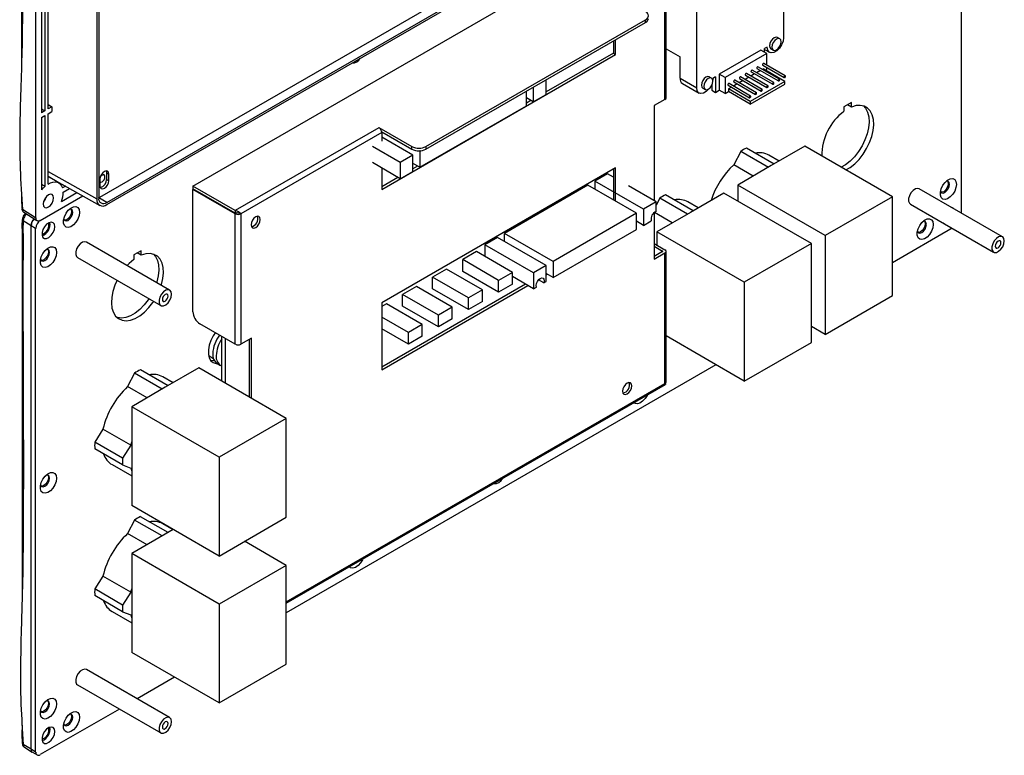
# Model space of a CAD drawing. Header units: millimetres. Extents: x 7143 to 9546, y -1575 to -869.
# Tile 89 of 94: x 9245 to 9546, y -1365 to -1140. Entities that reach past the tile are written whole.
import ezdxf

# ---------------------------------------------------------------- set-up
doc = ezdxf.new("R2010")
doc.units = ezdxf.units.MM
doc.header["$LTSCALE"] = 3

msp = doc.modelspace()

# ---------------------------------------------------------------- linework, layer by layer
at = {"linetype": 'Continuous', "lineweight": 30}
for p, q in [((9249.49, -1040.97), (9249.49, -1201.01)), ((9268.75, -1056.14), (9268.75, -1194.95)), ((9268.17, -1056.47), (9268.17, -1195.29)), ((9532.34, -1075.14), (9532.34, -1199.55)), ((9269.08, -1194.76), (9407.32, -1114.96)), ((9271.2, -1196.37), (9409.78, -1116.37)), ((9297.58, -1191.38), (9428.89, -1115.57)), ((9271.2, -1197.03), (9410.35, -1116.7)), ((9478.07, -1121.11), (9478.07, -1146.01)), ((9441.83, -1164.85), (9441.83, -1125)), ((9442.18, -1164.36), (9442.18, -1124.51)), ((9252.32, -1137.16), (9252.32, -1168.35)), ((9253.31, -1167.78), (9253.31, -1136.58)), ((9451.55, -1161.32), (9451.55, -1136.42)), ((9251.26, -1137.77), (9251.26, -1168.96)), ((9368.75, -1179.27), (9435.92, -1140.49)), ((9435.92, -1141.31), (9435.92, -1140.49)), ((9368.75, -1180.09), (9435.92, -1141.31)), ((9426.77, -1151.09), (9426.77, -1146.6)), ((9476.95, -1146.32), (9476.24, -1145.91)), ((9426.06, -1147.01), (9426.06, -1150.68)), ((9442.18, -1149.38), (9446.46, -1151.85)), ((9473.12, -1148.87), (9472.31, -1149.34)), ((9472.31, -1150.48), (9472.31, -1149.34)), ((9472.31, -1149.59), (9473.84, -1150.47)), ((9474.24, -1149.38), (9474.95, -1149.79)), ((9355.28, -1192.36), (9426.77, -1151.09)), ((9426.06, -1150.68), (9405.48, -1162.56)), ((9426.06, -1150.68), (9426.77, -1151.09)), ((9446.46, -1158.38), (9446.46, -1151.85)), ((9471.17, -1149.83), (9458.45, -1157.18)), ((9472.94, -1150.85), (9460.21, -1158.2)), ((9472.94, -1150.85), (9471.17, -1149.83)), ((9472.94, -1154.42), (9472.94, -1150.85)), ((9469.96, -1155.44), (9476.54, -1159.23)), ((9476.84, -1158.71), (9470.26, -1154.92)), ((9471.88, -1155.54), (9471.61, -1155.7)), ((9471.73, -1154.42), (9478.31, -1158.21)), ((9478.46, -1159.34), (9471.88, -1155.54)), ((9478.61, -1157.69), (9472.03, -1153.9)), ((9472.94, -1155.75), (9472.94, -1155.12)), ((9446.46, -1158.38), (9451.55, -1161.32)), ((9456.09, -1158.36), (9455.38, -1157.96)), ((9456.5, -1158.46), (9456.47, -1158.95)), ((9457.31, -1158), (9456.5, -1158.46)), ((9457.31, -1158), (9457.31, -1162.73)), ((9458.45, -1157.18), (9458.45, -1162.08)), ((9460.21, -1158.2), (9458.45, -1157.18)), ((9460.21, -1158.2), (9460.21, -1163.1)), ((9464.66, -1158.5), (9471.24, -1162.29)), ((9471.54, -1161.78), (9464.96, -1157.98)), ((9467.48, -1158.09), (9466.31, -1158.76)), ((9466.43, -1157.48), (9473, -1161.27)), ((9473.3, -1160.75), (9466.73, -1156.96)), ((9469.25, -1157.06), (9468.08, -1157.74)), ((9468.19, -1156.46), (9474.77, -1160.25)), ((9475.07, -1159.73), (9468.49, -1155.94)), ((9471.01, -1156.04), (9469.85, -1156.72)), ((9472.59, -1155.95), (9472.94, -1155.75)), ((9401.59, -1161.13), (9401.59, -1165.62)), ((9405.48, -1163.38), (9405.48, -1158.88)), ((9447.18, -1159.98), (9452.28, -1162.92)), ((9453.38, -1161.42), (9454.09, -1161.83)), ((9456.18, -1160.5), (9456.18, -1162.08)), ((9461.12, -1160.54), (9467.7, -1164.34)), ((9462.18, -1161.15), (9461.27, -1161.67)), ((9461.27, -1161.67), (9461.27, -1162.48)), ((9467.85, -1165.46), (9461.27, -1161.67)), ((9468, -1163.82), (9461.42, -1160.02)), ((9463.94, -1160.13), (9462.78, -1160.8)), ((9462.89, -1159.52), (9469.47, -1163.32)), ((9469.77, -1162.8), (9463.19, -1159)), ((9465.71, -1159.11), (9464.54, -1159.78)), ((9478.46, -1159.34), (9467.85, -1165.46)), ((9467.85, -1166.28), (9478.46, -1160.16)), ((9478.46, -1160.16), (9478.46, -1159.34)), ((9399.47, -1166.85), (9399.47, -1162.35)), ((9401.59, -1165.62), (9399.47, -1164.4)), ((9401.59, -1165.62), (9405.48, -1163.38)), ((9456.18, -1162.08), (9457.31, -1162.73)), ((9457.31, -1162.73), (9458.45, -1162.08)), ((9460.21, -1163.1), (9458.45, -1162.08)), ((9460.21, -1163.1), (9461.27, -1162.48)), ((9467.85, -1166.28), (9461.27, -1162.48)), ((9253.31, -1166.42), (9254.48, -1167.1)), ((9254.48, -1167.1), (9253.31, -1167.78)), ((9254.48, -1167.1), (9254.48, -1168.57)), ((9366.95, -1185.62), (9399.47, -1166.85)), ((9400.89, -1165.21), (9399.47, -1166.03)), ((9441.83, -1164.85), (9438.58, -1166.73)), ((9438.58, -1166.73), (9438.58, -1195.88)), ((9467.85, -1165.46), (9467.85, -1166.28)), ((9498.82, -1165.8), (9496.56, -1167.1)), ((9496.56, -1167.1), (9496.56, -1168.5)), ((9498.82, -1167.2), (9497.61, -1166.5)), ((9498.82, -1167.2), (9498.82, -1165.8)), ((9251.26, -1167.73), (9252.32, -1168.35)), ((9252.32, -1168.35), (9251.26, -1168.96)), ((9251.26, -1170.43), (9252.32, -1169.82)), ((9251.26, -1170.43), (9251.26, -1192.51)), ((9252.32, -1169.82), (9252.32, -1191.44)), ((9253.31, -1169.25), (9254.48, -1168.57)), ((9253.31, -1190.72), (9253.31, -1169.25)), ((9354.43, -1173.5), (9310.52, -1198.85)), ((9354.39, -1173.48), (9354.43, -1173.46)), ((9354.43, -1173.5), (9354.39, -1173.48)), ((9354.43, -1173.46), (9364.51, -1179.27)), ((9354.43, -1173.5), (9354.43, -1173.46)), ((9355.28, -1174.97), (9312.22, -1199.83)), ((9355.26, -1174.75), (9364.51, -1180.09)), ((9355.28, -1174.97), (9355.28, -1177.66)), ((9364.82, -1181.95), (9355.28, -1176.44)), ((9360.93, -1184.19), (9352.45, -1179.3)), ((9364.51, -1180.09), (9364.51, -1179.27)), ((9368.75, -1179.27), (9368.75, -1180.09)), ((9484.61, -1179.19), (9474.35, -1185.11)), ((9511.34, -1194.62), (9484.61, -1179.19)), ((9364.82, -1181.95), (9360.93, -1184.19)), ((9364.82, -1186.85), (9364.82, -1181.95)), ((9366.95, -1180.72), (9366.73, -1180.6)), ((9367.22, -1180.56), (9366.95, -1180.72)), ((9366.95, -1180.72), (9366.95, -1185.62)), ((9464.99, -1180.75), (9462.86, -1184.88)), ((9473.44, -1185.63), (9464.99, -1180.75)), ((9475.21, -1184.61), (9466.75, -1179.73)), ((9476.77, -1183.71), (9473.62, -1181.89)), ((9360.93, -1189.09), (9352.45, -1184.19)), ((9360.93, -1184.19), (9360.93, -1189.09)), ((9366.95, -1185.62), (9364.82, -1184.4)), ((9366.24, -1185.22), (9364.82, -1186.03)), ((9468.81, -1188.31), (9462.86, -1184.88)), ((9474.35, -1185.11), (9464.1, -1191.02)), ((9253.31, -1186.86), (9268.17, -1195.29)), ((9253.31, -1188.38), (9269.07, -1197.25)), ((9256.58, -1190.36), (9253.31, -1188.47)), ((9271.13, -1187.25), (9271.84, -1187.66)), ((9271.13, -1187.25), (9271.13, -1189.29)), ((9271.84, -1189.7), (9271.84, -1187.66)), ((9426.77, -1185.79), (9355.28, -1227.06)), ((9355.28, -1185.83), (9355.28, -1192.36)), ((9360.23, -1188.69), (9355.28, -1191.54)), ((9360.93, -1189.09), (9364.82, -1186.85)), ((9424.29, -1187.63), (9420.4, -1189.88)), ((9426.06, -1188.65), (9424.29, -1187.63)), ((9426.06, -1186.2), (9426.06, -1195.59)), ((9426.77, -1196), (9426.77, -1185.79)), ((9254.59, -1189.1), (9254.49, -1189.15)), ((9258.59, -1191.35), (9257.71, -1191.86)), ((9269.15, -1189.21), (9269.15, -1191.25)), ((9271.13, -1189.29), (9271.84, -1189.7)), ((9310.52, -1198.85), (9297.58, -1191.38)), ((9297.58, -1191.38), (9297.58, -1192.19)), ((9418.28, -1191.1), (9392.83, -1205.8)), ((9433.13, -1199.67), (9418.28, -1191.1)), ((9420.4, -1189.88), (9420.4, -1192.33)), ((9435.25, -1198.45), (9420.4, -1189.88)), ((9439.14, -1196.2), (9430.66, -1191.31)), ((9490.83, -1206.45), (9464.1, -1191.02)), ((9464.1, -1191.02), (9464.1, -1195.92)), ((9250.91, -1201.83), (9263.89, -1194.33)), ((9257.38, -1196.05), (9262.1, -1193.33)), ((9257.91, -1193.21), (9259.88, -1192.08)), ((9268.74, -1194.93), (9269.08, -1194.76)), ((9310.52, -1199.66), (9297.58, -1192.19)), ((9297.72, -1192.28), (9297.58, -1192.36)), ((9310.52, -1199.83), (9297.58, -1192.36)), ((9297.58, -1229.75), (9297.58, -1192.36)), ((9450.46, -1198.9), (9442, -1194.02)), ((9459.86, -1193.47), (9449.61, -1199.39)), ((9486.59, -1208.9), (9459.86, -1193.47)), ((9511.34, -1194.62), (9490.83, -1206.45)), ((9511.34, -1224.83), (9511.34, -1194.62)), ((9545, -1206.86), (9519.55, -1192.16)), ((9271.2, -1196.37), (9268.75, -1194.93)), ((9439.14, -1196.2), (9435.25, -1198.45)), ((9440.24, -1195.04), (9439.14, -1197.17)), ((9439.14, -1199.16), (9439.14, -1196.2)), ((9448.69, -1199.92), (9440.24, -1195.04)), ((9452.02, -1198), (9448.87, -1196.18)), ((9516.85, -1196.84), (9542.3, -1211.53)), ((9249.49, -1201.01), (9245.51, -1198.54)), ((9245.88, -1199.36), (9249.88, -1201.91)), ((9310.52, -1198.85), (9310.52, -1199.66)), ((9311.18, -1199.5), (9310.52, -1199.66)), ((9311.01, -1199.54), (9310.52, -1199.83)), ((9310.52, -1239.67), (9310.52, -1199.83)), ((9312.22, -1199.83), (9311.91, -1199.65)), ((9312.22, -1199.83), (9312.22, -1239.67)), ((9433.13, -1199.67), (9407.67, -1214.37)), ((9433.13, -1204.57), (9433.13, -1199.67)), ((9435.25, -1198.45), (9435.25, -1203.35)), ((9438.58, -1199.45), (9438.58, -1213.68)), ((9444.06, -1202.59), (9438.59, -1199.44)), ((9449.61, -1199.39), (9439.35, -1205.31)), ((9248.08, -1203.46), (9245.67, -1201.97)), ((9249.49, -1204.27), (9248.08, -1203.46)), ((9248.08, -1363.5), (9248.08, -1203.46)), ((9253.56, -1203.15), (9253.47, -1202.59)), ((9435.25, -1203.35), (9433.13, -1202.12)), ((9435.25, -1203.35), (9437.65, -1201.96)), ((9249.49, -1364.32), (9249.49, -1204.27)), ((9392.83, -1208.25), (9392.83, -1205.8)), ((9407.67, -1214.37), (9392.83, -1205.8)), ((9407.67, -1219.27), (9433.13, -1204.57)), ((9466.08, -1220.74), (9439.35, -1205.31)), ((9439.35, -1205.31), (9439.35, -1209.39)), ((9490.83, -1206.45), (9490.83, -1236.67)), ((9529.64, -1204.23), (9511.34, -1214.79)), ((9290.44, -1223.17), (9264.99, -1208.47)), ((9390.7, -1207.02), (9386.82, -1209.27)), ((9386.82, -1209.27), (9386.82, -1212.86)), ((9401.66, -1217.84), (9386.82, -1209.27)), ((9405.55, -1215.59), (9390.7, -1207.02)), ((9438.58, -1208.94), (9441.83, -1210.82)), ((9438.58, -1209.76), (9441.12, -1211.23)), ((9486.59, -1208.9), (9466.08, -1220.74)), ((9486.59, -1239.12), (9486.59, -1208.9)), ((9281.74, -1211.1), (9279.48, -1212.4)), ((9279.48, -1212.4), (9279.48, -1213.8)), ((9281.74, -1212.5), (9280.53, -1211.8)), ((9281.74, -1212.5), (9281.74, -1211.1)), ((9384.27, -1211.39), (9380.03, -1213.84)), ((9395.23, -1217.72), (9384.27, -1211.39)), ((9441.12, -1211.39), (9438.58, -1212.86)), ((9438.58, -1213.68), (9441.83, -1211.8)), ((9441.12, -1211.23), (9441.12, -1211.39)), ((9441.83, -1251.65), (9441.83, -1211.8)), ((9442.18, -1251.16), (9442.18, -1211.31)), ((9262.29, -1213.15), (9287.74, -1227.84)), ((9380.03, -1217.43), (9380.03, -1213.84)), ((9390.99, -1220.17), (9380.03, -1213.84)), ((9405.55, -1215.59), (9401.66, -1217.84)), ((9405.55, -1220.49), (9405.55, -1215.59)), ((9407.67, -1214.37), (9407.67, -1219.27)), ((9375.08, -1216.7), (9370.83, -1219.15)), ((9386.04, -1223.02), (9375.08, -1216.7)), ((9390.99, -1223.76), (9380.03, -1217.43)), ((9395.23, -1217.72), (9390.99, -1220.17)), ((9395.23, -1221.31), (9395.23, -1217.72)), ((9401.66, -1217.84), (9401.66, -1222.74)), ((9407.67, -1219.27), (9405.55, -1218.04)), ((9405.55, -1218.45), (9405.91, -1218.25)), ((9399.19, -1221.31), (9355.28, -1246.66)), ((9355.28, -1247.48), (9399.9, -1221.72)), ((9370.83, -1222.74), (9370.83, -1219.15)), ((9381.79, -1225.47), (9370.83, -1219.15)), ((9390.99, -1223.76), (9390.99, -1220.17)), ((9395.23, -1221.31), (9390.99, -1223.76)), ((9401.66, -1222.74), (9395.23, -1219.02)), ((9404.85, -1220.9), (9403.22, -1219.96)), ((9404.85, -1220.9), (9405.55, -1220.49)), ((9466.08, -1220.74), (9466.08, -1250.95)), ((9365.88, -1222), (9361.64, -1224.45)), ((9361.64, -1228.04), (9361.64, -1224.45)), ((9372.6, -1230.78), (9361.64, -1224.45)), ((9376.84, -1228.33), (9365.88, -1222)), ((9381.79, -1229.07), (9370.83, -1222.74)), ((9386.04, -1223.02), (9381.79, -1225.47)), ((9386.04, -1226.62), (9386.04, -1223.02)), ((9401.66, -1222.74), (9402.58, -1222.21)), ((9490.83, -1236.67), (9511.34, -1224.83)), ((9355.28, -1227.06), (9355.28, -1247.48)), ((9356.69, -1227.31), (9355.28, -1228.13)), ((9367.65, -1233.64), (9356.69, -1227.31)), ((9381.79, -1229.07), (9381.79, -1225.47)), ((9386.04, -1226.62), (9381.79, -1229.07)), ((9372.6, -1234.37), (9361.64, -1228.04)), ((9376.84, -1228.33), (9372.6, -1230.78)), ((9372.6, -1234.37), (9372.6, -1230.78)), ((9376.84, -1231.92), (9376.84, -1228.33)), ((9310.52, -1239.67), (9299.7, -1233.43)), ((9363.41, -1236.09), (9355.28, -1231.39)), ((9367.65, -1233.64), (9363.41, -1236.09)), ((9367.65, -1237.23), (9367.65, -1233.64)), ((9376.84, -1231.92), (9372.6, -1234.37)), ((9363.41, -1239.68), (9355.28, -1234.98)), ((9363.41, -1239.68), (9363.41, -1236.09)), ((9490.83, -1236.67), (9486.59, -1234.22)), ((9306.35, -1250.98), (9306.35, -1237.27)), ((9307.48, -1251.64), (9307.48, -1237.92)), ((9315.47, -1237.8), (9312.22, -1239.67)), ((9314.76, -1238.21), (9314.76, -1255.84)), ((9315.47, -1256.25), (9315.47, -1237.8)), ((9367.65, -1237.23), (9363.41, -1239.68)), ((9466.08, -1250.95), (9442.18, -1237.16)), ((9466.08, -1250.95), (9486.59, -1239.12)), ((9302.51, -1243.24), (9303.82, -1244)), ((9304.96, -1245.53), (9306.02, -1246.14)), ((9457.39, -1245.94), (9326.07, -1321.74)), ((9279.72, -1248.51), (9277.6, -1252.63)), ((9288.18, -1253.39), (9279.72, -1248.51)), ((9289.95, -1252.37), (9281.49, -1247.49)), ((9299.35, -1246.94), (9289.09, -1252.86)), ((9326.07, -1262.37), (9299.35, -1246.94)), ((9291.51, -1251.47), (9288.36, -1249.64)), ((9326.07, -1318.47), (9441.83, -1251.65)), ((9326.07, -1318.88), (9442, -1251.95)), ((9283.55, -1256.06), (9277.6, -1252.63)), ((9289.09, -1252.86), (9278.84, -1258.78)), ((9305.57, -1274.21), (9278.84, -1258.78)), ((9278.84, -1258.78), (9278.84, -1269.41)), ((9326.07, -1262.37), (9305.57, -1274.21)), ((9326.07, -1292.58), (9326.07, -1262.37)), ((9270.07, -1265.68), (9267.56, -1269.58)), ((9278.55, -1270.58), (9270.07, -1265.68)), ((9276.04, -1274.48), (9267.56, -1269.58)), ((9278.84, -1269.41), (9278.84, -1278.36)), ((9276.04, -1276.52), (9267.56, -1271.62)), ((9278.55, -1270.58), (9276.04, -1274.48)), ((9305.57, -1274.21), (9305.57, -1304.42)), ((9272.86, -1276.49), (9278.84, -1279.95)), ((9276.04, -1276.52), (9278.55, -1277.52)), ((9278.84, -1278.36), (9278.84, -1288.99)), ((9305.57, -1304.42), (9278.84, -1288.99)), ((9279.72, -1293.42), (9277.6, -1297.54)), ((9288.18, -1298.3), (9279.72, -1293.42)), ((9289.95, -1297.28), (9281.49, -1292.4)), ((9305.57, -1304.42), (9326.07, -1292.58)), ((9291.51, -1296.37), (9288.36, -1294.55)), ((9291.57, -1296.34), (9289.09, -1297.77)), ((9283.55, -1300.97), (9277.6, -1297.54)), ((9289.09, -1297.77), (9278.84, -1303.69)), ((9326.07, -1307.28), (9313.34, -1299.93)), ((9305.57, -1319.12), (9278.84, -1303.69)), ((9278.84, -1303.69), (9278.84, -1314.32)), ((9326.07, -1307.28), (9305.57, -1319.12)), ((9326.07, -1337.49), (9326.07, -1307.28)), ((9270.07, -1310.59), (9267.56, -1314.49)), ((9278.55, -1315.49), (9270.07, -1310.59)), ((9276.04, -1319.39), (9267.56, -1314.49)), ((9278.84, -1314.32), (9278.84, -1323.27)), ((9276.04, -1321.43), (9267.56, -1316.53)), ((9278.55, -1315.49), (9276.04, -1319.39)), ((9305.57, -1319.12), (9305.57, -1349.33)), ((9272.86, -1321.4), (9278.84, -1324.85)), ((9276.04, -1321.43), (9278.55, -1322.43)), ((9278.84, -1323.27), (9278.84, -1333.9)), ((9305.57, -1349.33), (9278.84, -1333.9)), ((9290.44, -1353.81), (9264.99, -1339.12)), ((9305.57, -1349.33), (9326.07, -1337.49)), ((9291.92, -1341.46), (9280.48, -1348.06)), ((9262.29, -1343.79), (9287.74, -1358.49)), ((9275.08, -1351.18), (9250.91, -1365.13)), ((9245.31, -1355.52), (9245.67, -1362.01)), ((9253.56, -1357.48), (9253.47, -1356.92)), ((9245.41, -1361.7), (9245.41, -1361.72)), ((9248.08, -1363.5), (9245.67, -1362.01)), ((9246.06, -1362.87), (9248.47, -1364.4)), ((9249.49, -1364.32), (9248.08, -1363.5)), ((9248.5, -1364.42), (9249.91, -1365.23))]:
    msp.add_line(p, q, dxfattribs=at)
at = {"linetype": 'Continuous', "lineweight": 30, "flags": 128}
for points in [[(9478.07, -1146.01), (9477.92, -1147.08), (9477.49, -1148.18), (9476.83, -1149.2), (9476.02, -1150.01), (9475.16, -1150.5), (9474.35, -1150.63), (9473.7, -1150.37), (9473.27, -1149.76), (9473.12, -1148.87)], [(9476.24, -1145.91), (9475.78, -1145.82), (9475.24, -1146.01), (9474.7, -1146.45), (9474.24, -1147.07), (9473.93, -1147.77), (9473.82, -1148.46), (9473.93, -1149.02), (9474.24, -1149.38), (9474.24, -1149.38)], [(9477.36, -1147.24), (9477.25, -1146.67), (9476.95, -1146.32), (9476.49, -1146.23), (9475.95, -1146.42), (9475.4, -1146.86), (9474.95, -1147.48), (9474.64, -1148.18), (9474.53, -1148.87), (9474.64, -1149.43), (9474.95, -1149.79), (9475.4, -1149.87), (9475.95, -1149.69), (9476.49, -1149.25), (9476.95, -1148.63), (9477.25, -1147.92), (9477.36, -1147.24)], [(9470.26, -1154.92), (9470.19, -1154.9), (9470.11, -1154.93), (9470.03, -1155), (9469.96, -1155.09), (9469.92, -1155.2), (9469.9, -1155.3)], [(9469.9, -1155.3), (9469.92, -1155.38), (9469.96, -1155.44), (9469.96, -1155.44)], [(9472.03, -1153.9), (9471.96, -1153.88), (9471.88, -1153.91), (9471.8, -1153.98), (9471.73, -1154.07), (9471.68, -1154.18), (9471.67, -1154.28)], [(9471.67, -1154.28), (9471.68, -1154.36), (9471.73, -1154.42), (9471.73, -1154.42)], [(9455.38, -1157.96), (9454.92, -1157.87), (9454.38, -1158.05), (9453.84, -1158.49), (9453.38, -1159.11), (9453.07, -1159.82), (9452.96, -1160.5)], [(9453.67, -1160.91), (9453.78, -1161.47), (9454.09, -1161.83), (9454.55, -1161.92), (9455.09, -1161.73), (9455.63, -1161.29), (9456.09, -1160.67), (9456.39, -1159.97), (9456.5, -1159.28), (9456.39, -1158.72), (9456.09, -1158.36), (9455.63, -1158.27), (9455.09, -1158.46), (9454.55, -1158.9), (9454.09, -1159.52), (9453.78, -1160.22), (9453.67, -1160.91)], [(9464.96, -1157.98), (9464.89, -1157.97), (9464.81, -1157.99), (9464.73, -1158.06), (9464.66, -1158.15), (9464.61, -1158.26), (9464.6, -1158.36)], [(9464.6, -1158.36), (9464.61, -1158.45), (9464.66, -1158.5), (9464.66, -1158.5)], [(9466.73, -1156.96), (9466.66, -1156.94), (9466.58, -1156.97), (9466.5, -1157.04), (9466.43, -1157.13), (9466.38, -1157.24), (9466.36, -1157.34)], [(9466.36, -1157.34), (9466.38, -1157.42), (9466.43, -1157.48), (9466.43, -1157.48)], [(9468.49, -1155.94), (9468.43, -1155.92), (9468.34, -1155.95), (9468.26, -1156.02), (9468.19, -1156.11), (9468.15, -1156.22), (9468.13, -1156.32)], [(9468.13, -1156.32), (9468.15, -1156.4), (9468.19, -1156.46), (9468.19, -1156.46)], [(9478.67, -1157.83), (9478.65, -1157.75), (9478.61, -1157.69), (9478.54, -1157.68), (9478.46, -1157.71), (9478.37, -1157.77), (9478.31, -1157.87), (9478.26, -1157.97), (9478.24, -1158.08), (9478.26, -1158.16), (9478.31, -1158.21), (9478.37, -1158.23), (9478.46, -1158.2), (9478.54, -1158.13), (9478.61, -1158.04), (9478.65, -1157.93), (9478.67, -1157.83)], [(9455.34, -1161.56), (9455.26, -1161.65), (9454.46, -1162.46), (9453.6, -1162.95), (9452.79, -1163.08), (9452.13, -1162.82), (9451.7, -1162.21), (9451.55, -1161.32)], [(9452.96, -1160.5), (9453.07, -1161.07), (9453.38, -1161.42), (9453.38, -1161.42)], [(9461.42, -1160.02), (9461.35, -1160.01), (9461.27, -1160.03), (9461.19, -1160.1), (9461.12, -1160.19), (9461.08, -1160.3), (9461.06, -1160.4)], [(9461.06, -1160.4), (9461.08, -1160.49), (9461.12, -1160.54), (9461.12, -1160.54)], [(9463.19, -1159), (9463.12, -1158.99), (9463.04, -1159.01), (9462.96, -1159.08), (9462.89, -1159.17), (9462.85, -1159.28), (9462.83, -1159.38)], [(9462.83, -1159.38), (9462.85, -1159.47), (9462.89, -1159.52), (9462.89, -1159.52)], [(9473.36, -1160.89), (9473.35, -1160.81), (9473.3, -1160.75), (9473.23, -1160.74), (9473.15, -1160.77), (9473.07, -1160.83), (9473, -1160.93), (9472.96, -1161.03), (9472.94, -1161.14), (9472.96, -1161.22), (9473, -1161.27), (9473.07, -1161.29), (9473.15, -1161.26), (9473.23, -1161.19), (9473.3, -1161.1), (9473.35, -1160.99), (9473.36, -1160.89)], [(9475.13, -1159.87), (9475.12, -1159.79), (9475.07, -1159.73), (9475, -1159.72), (9474.92, -1159.75), (9474.84, -1159.81), (9474.77, -1159.91), (9474.72, -1160.01), (9474.71, -1160.12), (9474.72, -1160.2), (9474.77, -1160.25), (9474.84, -1160.27), (9474.92, -1160.24), (9475, -1160.17), (9475.07, -1160.08), (9475.12, -1159.97), (9475.13, -1159.87)], [(9476.9, -1158.85), (9476.88, -1158.77), (9476.84, -1158.71), (9476.77, -1158.7), (9476.69, -1158.73), (9476.61, -1158.79), (9476.54, -1158.89), (9476.49, -1158.99), (9476.48, -1159.1), (9476.49, -1159.18), (9476.54, -1159.23), (9476.61, -1159.25), (9476.69, -1159.22), (9476.77, -1159.15), (9476.84, -1159.06), (9476.88, -1158.95), (9476.9, -1158.85)], [(9468.06, -1163.95), (9468.05, -1163.87), (9468, -1163.82), (9467.93, -1163.8), (9467.85, -1163.83), (9467.77, -1163.9), (9467.7, -1163.99), (9467.65, -1164.1), (9467.64, -1164.2), (9467.65, -1164.28), (9467.7, -1164.34), (9467.77, -1164.35), (9467.85, -1164.32), (9467.93, -1164.26), (9468, -1164.16), (9468.05, -1164.06), (9468.06, -1163.95)], [(9469.83, -1162.93), (9469.81, -1162.85), (9469.77, -1162.8), (9469.7, -1162.78), (9469.62, -1162.81), (9469.54, -1162.88), (9469.47, -1162.97), (9469.42, -1163.07), (9469.41, -1163.18), (9469.42, -1163.26), (9469.47, -1163.32), (9469.54, -1163.33), (9469.62, -1163.3), (9469.7, -1163.23), (9469.77, -1163.14), (9469.81, -1163.04), (9469.83, -1162.93)], [(9471.6, -1161.91), (9471.58, -1161.83), (9471.54, -1161.78), (9471.47, -1161.76), (9471.39, -1161.79), (9471.3, -1161.86), (9471.24, -1161.95), (9471.19, -1162.05), (9471.17, -1162.16), (9471.19, -1162.24), (9471.24, -1162.29), (9471.3, -1162.31), (9471.39, -1162.28), (9471.47, -1162.21), (9471.54, -1162.12), (9471.58, -1162.02), (9471.6, -1161.91)], [(9502.56, -1166.87), (9503.18, -1167.58), (9503.78, -1168.75), (9504.13, -1170.16), (9504.23, -1171.77), (9504.06, -1173.53), (9503.63, -1175.37), (9502.97, -1177.23), (9502.08, -1179.06), (9501, -1180.79), (9499.77, -1182.37), (9498.42, -1183.74), (9497, -1184.86), (9495.73, -1185.61)], [(9497.14, -1186.42), (9498.41, -1185.68), (9499.83, -1184.55), (9501.18, -1183.18), (9502.42, -1181.6), (9503.49, -1179.87), (9504.38, -1178.05), (9505.05, -1176.18), (9505.47, -1174.34), (9505.64, -1172.59), (9505.55, -1170.98), (9505.2, -1169.57), (9504.6, -1168.4), (9503.77, -1167.51), (9502.74, -1166.93), (9501.55, -1166.68), (9500.23, -1166.77), (9498.82, -1167.2)], [(9271.84, -1187.66), (9271.74, -1187.12), (9271.45, -1186.79), (9271.01, -1186.7), (9270.5, -1186.88), (9269.98, -1187.3), (9269.55, -1187.88), (9269.25, -1188.56), (9269.15, -1189.21)], [(9269.16, -1190.13), (9269.45, -1190.18), (9269.79, -1190.07), (9270.13, -1189.79), (9270.41, -1189.41), (9270.61, -1188.97), (9270.67, -1188.54)], [(9270.67, -1188.54), (9270.61, -1188.18), (9270.41, -1187.96), (9270.13, -1187.91), (9269.79, -1188.03), (9269.45, -1188.3), (9269.26, -1188.53)], [(9271.02, -1186.7), (9271.03, -1186.71), (9271.13, -1187.25)], [(9253.31, -1190.72), (9254.04, -1190.36), (9254.75, -1190.14), (9255.42, -1190.06), (9256.04, -1190.14), (9256.59, -1190.37), (9257.06, -1190.74), (9257.43, -1191.24), (9257.71, -1191.86)], [(9269.15, -1191.25), (9269.25, -1191.79), (9269.55, -1192.12), (9269.98, -1192.2), (9270.5, -1192.03), (9271.01, -1191.61), (9271.45, -1191.02), (9271.74, -1190.35), (9271.84, -1189.7)], [(9530.92, -1190.83), (9530.79, -1191.83), (9530.4, -1192.88), (9529.8, -1193.87), (9529.06, -1194.68), (9528.24, -1195.22), (9527.45, -1195.45), (9526.77, -1195.33), (9526.27, -1194.87), (9526.01, -1194.14), (9526.01, -1193.2), (9526.27, -1192.15), (9526.77, -1191.12), (9527.45, -1190.21), (9528.24, -1189.53), (9529.06, -1189.14), (9529.8, -1189.08), (9530.4, -1189.37), (9530.79, -1189.98), (9530.92, -1190.83)], [(9526.05, -1192.94), (9526.08, -1193.02), (9526.39, -1193.38), (9526.85, -1193.47), (9527.39, -1193.28), (9527.93, -1192.84), (9528.39, -1192.22), (9528.69, -1191.52), (9528.8, -1190.83)], [(9528.2, -1189.84), (9528.34, -1190.06), (9528.45, -1190.62), (9528.34, -1191.31), (9528.03, -1192.02), (9527.58, -1192.64), (9527.03, -1193.07), (9526.49, -1193.26), (9526.23, -1193.25)], [(9528.8, -1190.83), (9528.69, -1190.27), (9528.39, -1189.91), (9527.93, -1189.82), (9527.84, -1189.84)], [(9254.98, -1194.99), (9254.85, -1194.35), (9254.51, -1193.96), (9253.99, -1193.86), (9253.38, -1194.07), (9252.78, -1194.56), (9252.26, -1195.26), (9251.91, -1196.05), (9251.79, -1196.82), (9251.91, -1197.46), (9252.26, -1197.85), (9252.78, -1197.95), (9253.38, -1197.74), (9253.99, -1197.25), (9254.51, -1196.55), (9254.85, -1195.76), (9254.98, -1194.99)], [(9252.7, -1194.64), (9252.39, -1195.33), (9251.95, -1195.94)], [(9519.55, -1192.16), (9519.05, -1192.04), (9518.37, -1192.2), (9517.67, -1192.68), (9517.04, -1193.41), (9516.57, -1194.28), (9516.32, -1195.18), (9516.32, -1195.99), (9516.57, -1196.6), (9516.85, -1196.84)], [(9262.93, -1199.38), (9262.8, -1200.38), (9262.41, -1201.43), (9261.81, -1202.42), (9261.06, -1203.22), (9260.25, -1203.77), (9259.46, -1204), (9258.78, -1203.88), (9258.28, -1203.42), (9258.01, -1202.68), (9258.01, -1201.74), (9258.28, -1200.7), (9258.78, -1199.67), (9259.46, -1198.76), (9260.25, -1198.08), (9261.06, -1197.68), (9261.81, -1197.63), (9262.41, -1197.92), (9262.8, -1198.53), (9262.93, -1199.38)], [(9245.24, -1198.23), (9245.24, -1198.26), (9245.26, -1198.3)], [(9258.06, -1201.49), (9258.09, -1201.57), (9258.39, -1201.92), (9258.85, -1202.01), (9259.39, -1201.83), (9259.94, -1201.39), (9260.39, -1200.77), (9260.7, -1200.06), (9260.81, -1199.38)], [(9260.2, -1198.39), (9260.35, -1198.61), (9260.46, -1199.17), (9260.35, -1199.86), (9260.04, -1200.57), (9259.58, -1201.19), (9259.04, -1201.62), (9258.5, -1201.81), (9258.23, -1201.8)], [(9260.81, -1199.38), (9260.7, -1198.81), (9260.39, -1198.46), (9259.94, -1198.37), (9259.85, -1198.38)], [(9318.16, -1201.54), (9318.05, -1200.98), (9317.74, -1200.63), (9317.28, -1200.54), (9316.74, -1200.73), (9316.2, -1201.16), (9315.74, -1201.78), (9315.43, -1202.49), (9315.33, -1203.18), (9315.43, -1203.74), (9315.74, -1204.09), (9316.2, -1204.18), (9316.74, -1203.99), (9317.28, -1203.56), (9317.74, -1202.94), (9318.05, -1202.23), (9318.16, -1201.54)], [(9530.06, -1198.23), (9529.89, -1198.08), (9529.54, -1197.93)], [(9255.33, -1203.76), (9255.2, -1203.03), (9254.82, -1202.54), (9254.25, -1202.38), (9253.56, -1202.55), (9252.85, -1203.03), (9252.21, -1203.77), (9251.73, -1204.66), (9251.47, -1205.58), (9251.47, -1206.4), (9251.73, -1207.02), (9252.21, -1207.36), (9252.85, -1207.35), (9253.56, -1207.02), (9254.25, -1206.4), (9254.82, -1205.57), (9255.2, -1204.65), (9255.33, -1203.76)], [(9523.85, -1203.08), (9523.72, -1204.08), (9523.33, -1205.13), (9522.73, -1206.12), (9521.99, -1206.92), (9521.17, -1207.47), (9520.38, -1207.7), (9519.7, -1207.57), (9519.2, -1207.12), (9518.94, -1206.38), (9518.94, -1205.44), (9519.2, -1204.4), (9519.7, -1203.37), (9520.38, -1202.46), (9521.17, -1201.77), (9521.99, -1201.38), (9522.73, -1201.33), (9523.33, -1201.62), (9523.72, -1202.22), (9523.85, -1203.08)], [(9518.98, -1205.19), (9519.01, -1205.27), (9519.32, -1205.62), (9519.78, -1205.71), (9520.32, -1205.52), (9520.86, -1205.09), (9521.32, -1204.47), (9521.62, -1203.76), (9521.73, -1203.08)], [(9521.38, -1202.87), (9521.27, -1203.56), (9520.96, -1204.27), (9520.5, -1204.88), (9519.96, -1205.32), (9519.42, -1205.51), (9519.16, -1205.49)], [(9521.73, -1203.08), (9521.62, -1202.51), (9521.32, -1202.16), (9520.86, -1202.07), (9520.77, -1202.08)], [(9521.12, -1202.08), (9521.27, -1202.31), (9521.38, -1202.87)], [(9526.83, -1202.61), (9527.28, -1202.89), (9527.36, -1202.91)], [(9545.56, -1208.09), (9545.43, -1207.37), (9545.06, -1206.9), (9544.5, -1206.73), (9543.83, -1206.9), (9543.13, -1207.38), (9542.5, -1208.1), (9542.03, -1208.97), (9541.77, -1209.87), (9541.77, -1210.69), (9542.03, -1211.29), (9542.5, -1211.62), (9543.13, -1211.62), (9543.83, -1211.29), (9544.5, -1210.68), (9545.06, -1209.87), (9545.43, -1208.97), (9545.56, -1208.09)], [(9264.99, -1208.47), (9264.49, -1208.34), (9263.81, -1208.51), (9263.11, -1208.99), (9262.49, -1209.71), (9262.01, -1210.58), (9261.76, -1211.49), (9261.76, -1212.3), (9262.01, -1212.91), (9262.29, -1213.15)], [(9544.54, -1208.69), (9544.47, -1208.33), (9544.28, -1208.11), (9543.99, -1208.06), (9543.65, -1208.18), (9543.31, -1208.45), (9543.03, -1208.84), (9542.83, -1209.28), (9542.77, -1209.71), (9542.83, -1210.06), (9543.03, -1210.28), (9543.31, -1210.33), (9543.65, -1210.22), (9543.99, -1209.94), (9544.28, -1209.56), (9544.47, -1209.12), (9544.54, -1208.69)], [(9255.86, -1211.62), (9255.72, -1212.63), (9255.34, -1213.68), (9254.74, -1214.66), (9253.99, -1215.47), (9253.18, -1216.02), (9252.39, -1216.24), (9251.71, -1216.12), (9251.21, -1215.67), (9250.94, -1214.93), (9250.94, -1213.99), (9251.21, -1212.95), (9251.71, -1211.92), (9252.39, -1211.01), (9253.18, -1210.32), (9253.99, -1209.93), (9254.74, -1209.88), (9255.34, -1210.17), (9255.72, -1210.77), (9255.86, -1211.62)], [(9250.98, -1213.74), (9251.02, -1213.82), (9251.32, -1214.17), (9251.78, -1214.26), (9252.32, -1214.07), (9252.86, -1213.64), (9253.32, -1213.02), (9253.63, -1212.31), (9253.74, -1211.62)], [(9253.38, -1211.42), (9253.28, -1212.11), (9252.97, -1212.81), (9252.51, -1213.43), (9251.97, -1213.87), (9251.43, -1214.06), (9251.16, -1214.04)], [(9253.74, -1211.62), (9253.63, -1211.06), (9253.32, -1210.71), (9252.86, -1210.62), (9252.78, -1210.63)], [(9253.13, -1210.63), (9253.28, -1210.86), (9253.38, -1211.42)], [(9287.9, -1221.7), (9287.97, -1221.48), (9288.39, -1219.64), (9288.56, -1217.89), (9288.47, -1216.28), (9288.11, -1214.87), (9287.51, -1213.7), (9286.69, -1212.81), (9285.66, -1212.23), (9284.46, -1211.98), (9283.14, -1212.07), (9281.74, -1212.5)], [(9285.48, -1212.17), (9286.1, -1212.88), (9286.7, -1214.05), (9287.05, -1215.46), (9287.15, -1217.07), (9286.98, -1218.83), (9286.55, -1220.66), (9286.49, -1220.88)], [(9279.48, -1213.8), (9278.07, -1215), (9277.43, -1215.65)], [(9274.38, -1220.13), (9273.7, -1221.67), (9273.1, -1223.53), (9272.75, -1225.35), (9272.66, -1227.07), (9272.82, -1228.63), (9273.25, -1229.98), (9273.92, -1231.07), (9274.8, -1231.87), (9275.88, -1232.36), (9277.12, -1232.51), (9278.47, -1232.32), (9279.89, -1231.81), (9281.33, -1230.97), (9282.75, -1229.85), (9284.1, -1228.48), (9285.33, -1226.9), (9285.56, -1226.58)], [(9402.58, -1222.21), (9402.48, -1221.72), (9402.57, -1221.11), (9402.83, -1220.49), (9403.24, -1219.94), (9403.71, -1219.55), (9404.19, -1219.39), (9404.6, -1219.47), (9404.86, -1219.79), (9404.95, -1220.29), (9404.85, -1220.9)], [(9291, -1224.4), (9290.87, -1223.68), (9290.5, -1223.2), (9289.94, -1223.04), (9289.27, -1223.21), (9288.57, -1223.68), (9287.94, -1224.41), (9287.47, -1225.28), (9287.22, -1226.18), (9287.22, -1226.99), (9287.47, -1227.6), (9287.94, -1227.93), (9288.57, -1227.93), (9289.27, -1227.6), (9289.94, -1226.99), (9290.5, -1226.17), (9290.87, -1225.27), (9291, -1224.4)], [(9289.98, -1224.99), (9289.91, -1224.64), (9289.72, -1224.42), (9289.43, -1224.37), (9289.09, -1224.48), (9288.75, -1224.76), (9288.47, -1225.14), (9288.28, -1225.58), (9288.21, -1226.01), (9288.28, -1226.37), (9288.47, -1226.59), (9288.75, -1226.64), (9289.09, -1226.52), (9289.43, -1226.25), (9289.72, -1225.86), (9289.91, -1225.42), (9289.98, -1224.99)], [(9284.14, -1225.76), (9283.92, -1226.09), (9282.68, -1227.66), (9281.34, -1229.04), (9279.92, -1230.16), (9278.47, -1230.99), (9277.05, -1231.51), (9275.7, -1231.69), (9274.47, -1231.54), (9274.32, -1231.5)], [(9304.41, -1236.15), (9303.78, -1237.1), (9303.05, -1238.53), (9302.54, -1239.99), (9302.28, -1241.41), (9302.28, -1242.72), (9302.54, -1243.84), (9303.05, -1244.72), (9303.78, -1245.3), (9304.68, -1245.56), (9305.03, -1245.57)], [(9302.51, -1243.24), (9302.42, -1243.19), (9302.34, -1243.13)], [(9304.13, -1244.69), (9303.78, -1244.74), (9303.04, -1244.71)], [(9431.72, -1252.42), (9431.61, -1251.86), (9431.3, -1251.51), (9430.84, -1251.42), (9430.3, -1251.61), (9429.76, -1252.04), (9429.3, -1252.66), (9429, -1253.37), (9428.89, -1254.06), (9429, -1254.62), (9429.3, -1254.97), (9429.76, -1255.06), (9430.3, -1254.87), (9430.84, -1254.44), (9431.3, -1253.82), (9431.61, -1253.11), (9431.72, -1252.42)], [(9436.44, -1255.17), (9436.36, -1255.34), (9435.76, -1256.32), (9435.01, -1257.13), (9434.2, -1257.68), (9433.41, -1257.9), (9432.73, -1257.78), (9432.37, -1257.52)], [(9255.86, -1280.62), (9255.72, -1281.63), (9255.34, -1282.68), (9254.74, -1283.66), (9253.99, -1284.47), (9253.18, -1285.02), (9252.39, -1285.24), (9251.71, -1285.12), (9251.21, -1284.67), (9250.94, -1283.93), (9250.94, -1282.99), (9251.21, -1281.95), (9251.71, -1280.92), (9252.39, -1280.01), (9253.18, -1279.32), (9253.99, -1278.93), (9254.74, -1278.88), (9255.34, -1279.17), (9255.72, -1279.77), (9255.86, -1280.62)], [(9250.98, -1282.74), (9251.02, -1282.82), (9251.32, -1283.17), (9251.78, -1283.26), (9252.32, -1283.07), (9252.86, -1282.63), (9253.32, -1282.02), (9253.63, -1281.31), (9253.74, -1280.62)], [(9253.38, -1280.42), (9253.28, -1281.1), (9252.97, -1281.81), (9252.51, -1282.43), (9251.97, -1282.87), (9251.43, -1283.06), (9251.16, -1283.04)], [(9253.74, -1280.62), (9253.63, -1280.06), (9253.32, -1279.71), (9252.86, -1279.62), (9252.78, -1279.63)], [(9253.13, -1279.63), (9253.28, -1279.85), (9253.38, -1280.42)], [(9389.58, -1282.22), (9389.74, -1282.29), (9390.38, -1282.28), (9391.1, -1281.95), (9391.78, -1281.33), (9392.26, -1280.67)], [(9349.46, -1305.38), (9349.38, -1305.55), (9348.78, -1306.53), (9348.04, -1307.34), (9347.22, -1307.89), (9346.44, -1308.11), (9345.75, -1307.99), (9345.4, -1307.72)], [(9264.99, -1339.12), (9264.49, -1338.99), (9263.81, -1339.16), (9263.11, -1339.64), (9262.49, -1340.36), (9262.01, -1341.23), (9261.76, -1342.13), (9261.76, -1342.94), (9262.01, -1343.55), (9262.29, -1343.79)], [(9255.86, -1349.62), (9255.72, -1350.62), (9255.34, -1351.68), (9254.74, -1352.66), (9253.99, -1353.47), (9253.18, -1354.01), (9252.39, -1354.24), (9251.71, -1354.12), (9251.21, -1353.66), (9250.94, -1352.93), (9250.94, -1351.99), (9251.21, -1350.94), (9251.71, -1349.91), (9252.39, -1349), (9253.18, -1348.32), (9253.99, -1347.93), (9254.74, -1347.87), (9255.34, -1348.17), (9255.72, -1348.77), (9255.86, -1349.62)], [(9250.98, -1351.73), (9251.02, -1351.81), (9251.32, -1352.17), (9251.78, -1352.26), (9252.32, -1352.07), (9252.86, -1351.63), (9253.32, -1351.01), (9253.63, -1350.31), (9253.74, -1349.62)], [(9253.38, -1349.42), (9253.28, -1350.1), (9252.97, -1350.81), (9252.51, -1351.43), (9251.97, -1351.86), (9251.43, -1352.05), (9251.16, -1352.04)], [(9253.74, -1349.62), (9253.63, -1349.06), (9253.32, -1348.7), (9252.86, -1348.61), (9252.78, -1348.63)], [(9253.13, -1348.63), (9253.28, -1348.85), (9253.38, -1349.42)], [(9262.93, -1353.7), (9262.8, -1354.71), (9262.41, -1355.76), (9261.81, -1356.74), (9261.06, -1357.55), (9260.25, -1358.1), (9259.46, -1358.32), (9258.78, -1358.2), (9258.28, -1357.75), (9258.01, -1357.01), (9258.01, -1356.07), (9258.28, -1355.03), (9258.78, -1354), (9259.46, -1353.09), (9260.25, -1352.4), (9261.06, -1352.01), (9261.81, -1351.96), (9262.41, -1352.25), (9262.8, -1352.85), (9262.93, -1353.7)], [(9258.06, -1355.82), (9258.09, -1355.9), (9258.39, -1356.25), (9258.85, -1356.34), (9259.39, -1356.15), (9259.94, -1355.72), (9260.39, -1355.1), (9260.7, -1354.39), (9260.81, -1353.7)], [(9260.46, -1353.5), (9260.35, -1354.19), (9260.04, -1354.89), (9259.58, -1355.51), (9259.04, -1355.95), (9258.5, -1356.14), (9258.23, -1356.12)], [(9260.81, -1353.7), (9260.7, -1353.14), (9260.39, -1352.79), (9259.94, -1352.7), (9259.85, -1352.71)], [(9260.2, -1352.71), (9260.35, -1352.94), (9260.46, -1353.5)], [(9291, -1355.05), (9290.87, -1354.33), (9290.5, -1353.85), (9289.94, -1353.69), (9289.27, -1353.85), (9288.57, -1354.33), (9287.94, -1355.05), (9287.47, -1355.93), (9287.22, -1356.83), (9287.22, -1357.64), (9287.47, -1358.25), (9287.94, -1358.57), (9288.57, -1358.57), (9289.27, -1358.24), (9289.94, -1357.63), (9290.5, -1356.82), (9290.87, -1355.92), (9291, -1355.05)], [(9255.33, -1358.09), (9255.2, -1357.36), (9254.82, -1356.87), (9254.25, -1356.7), (9253.56, -1356.87), (9252.85, -1357.36), (9252.21, -1358.1), (9251.73, -1358.99), (9251.47, -1359.9), (9251.47, -1360.73), (9251.73, -1361.35), (9252.21, -1361.68), (9252.85, -1361.68), (9253.56, -1361.35), (9254.25, -1360.72), (9254.82, -1359.9), (9255.2, -1358.98), (9255.33, -1358.09)], [(9289.98, -1355.64), (9289.91, -1355.29), (9289.72, -1355.07), (9289.43, -1355.01), (9289.09, -1355.13), (9288.75, -1355.4), (9288.47, -1355.79), (9288.28, -1356.23), (9288.21, -1356.66), (9288.28, -1357.01), (9288.47, -1357.23), (9288.75, -1357.29), (9289.09, -1357.17), (9289.43, -1356.9), (9289.72, -1356.51), (9289.91, -1356.07), (9289.98, -1355.64)]]:
    msp.add_lwpolyline(points, dxfattribs=at)
at = {"linetype": 'Continuous', "lineweight": 30}
for centre, radius, start, end in [((9435.46, -1139.27), 1.31, 290.783, 69.2172), ((9435.3, -1139.94), 1.51, 294.3743, 354.3054), ((9346.09, -1150.71), 3.07, 270.802, 329.1926), ((9448.11, -1158.6), 1.67, 172.4834, 236.2041), ((9441.58, -1164.3), 0.603, 294.3742, 354.3073), ((9506.77, -1182.12), 17.02, 126.8854, 180.1292), ((9353.44, -1175.05), 1.84, 2.6056, 57.3944), ((9366.63, -1175.18), 4.61, 242.6094, 297.3909), ((9366.63, -1176), 4.61, 242.6094, 297.3909), ((9474.57, -1195.31), 17.43, 116.64, 123.3546), ((9470.7, -1187.31), 6.16, 61.7298, 101.7959), ((9480.42, -1203.74), 25.77, 132.9355, 161.9259), ((9258.35, -1198.44), 9.24, 130.733, 140.1132), ((9268.66, -1189.4), 2.47, 283.9801, 2.5328), ((9249.79, -1193.17), 8.12, 339.2291, 359.6986), ((9449.82, -1209.6), 17.43, 116.64, 123.3546), ((9270.02, -1195.58), 1.87, 170.7869, 309.2023), ((9270.25, -1195.2), 1.52, 170.7864, 309.2026), ((9445.96, -1201.58), 6.14, 61.7054, 101.3909), ((9245.67, -1198.12), 0.451, 203.9652, 248.9201), ((9311.37, -1198.19), 1.84, 242.6088, 297.3918), ((9314.88, -1201.28), 2.56, 283.0187, 16.9869), ((9439.94, -1201.38), 2.36, 109.7911, 194.24), ((9245.98, -1201.48), 0.574, 179.7286, 237.3485), ((9251.23, -1203.63), 3.15, 134.1862, 176.9333), ((9251.18, -1203.6), 3.1, 133.8111, 177.3084), ((9250.36, -1201.15), 0.873, 170.7863, 309.2046), ((9252.57, -1204.41), 3.07, 122.6049, 177.3946), ((9250.41, -1203.13), 3.15, 289.1377, 359.5906), ((9250.14, -1203.01), 3.76, 291.1839, 8.8216), ((9441.09, -1211.31), 0.0873, 290.7796, 69.2333), ((9441.64, -1211.31), 0.524, 290.7852, 69.2156), ((9302.18, -1229.55), 4.61, 182.6055, 237.3945), ((9313.63, -1243.04), 10.03, 142.234, 177.2129), ((9314.36, -1243.55), 9.69, 145.7801, 177.6813), ((9311.37, -1238.04), 1.84, 242.6088, 297.3918), ((9306.77, -1242.92), 3.17, 173.3826, 235.3054), ((9307.71, -1243.55), 3.06, 172.6372, 243.5181), ((9289.31, -1263.07), 17.43, 116.6404, 123.3543), ((9285.44, -1255.07), 6.16, 61.7299, 101.7959), ((9428.44, -1252.16), 2.56, 283.0185, 16.9867), ((9441.58, -1251.1), 0.603, 294.3742, 354.3073), ((9294.96, -1271.36), 25.53, 132.837, 167.1628), ((9284.95, -1270.6), 17.43, 176.6423, 183.3577), ((9299.72, -1275.17), 21.66, 164.5989, 167.7804), ((9275.96, -1271.36), 6, 198.1089, 238.8061), ((9293.44, -1275.5), 17.43, 176.6423, 183.3577), ((9286.83, -1275.15), 8.62, 196.0019, 201.8854), ((9289.31, -1307.97), 17.43, 116.64, 123.3546), ((9285.45, -1299.96), 6.14, 61.7052, 101.3915), ((9294.96, -1316.27), 25.53, 132.837, 167.1628), ((9284.95, -1315.51), 17.43, 176.6423, 183.3577), ((9299.72, -1320.07), 21.66, 164.5987, 167.7805), ((9275.91, -1316.32), 5.93, 197.8656, 239.0495), ((9293.44, -1320.41), 17.43, 176.6423, 183.3577), ((9286.83, -1320.06), 8.62, 196.0019, 201.8854), ((9250.13, -1357.33), 3.77, 291.291, 8.7145), ((9250.41, -1357.46), 3.15, 289.1377, 359.5906), ((9245.81, -1361.62), 0.416, 193.4918, 250.1362), ((9249.06, -1363.61), 0.986, 173.7029, 234.986), ((9249.03, -1363.62), 0.959, 172.747, 235.9419), ((9250.36, -1364.46), 0.873, 170.7864, 309.2043)]:
    msp.add_arc(centre, radius, start, end, dxfattribs=at)
msp.add_ellipse((9314.15, -1230.98), major_axis=(263.78, -147.1), ratio=0.015113, start_param=1.815799, end_param=1.819937, dxfattribs=at)
for points, knots in [([(9245.33, -1038.06), (9245.28, -1038.59), (9245.16, -1039.72), (9245.21, -1042.09), (9245.02, -1071.94), (9245.21, -1109.18), (9245.2, -1145.14), (9245.19, -1152.93)], [0, 0, 0, 0, 0.014452, 0.030636, 0.06113, 0.796596, 1, 1, 1, 1]), ([(9245.51, -1038.5), (9245.47, -1039.31), (9245.39, -1040.94), (9245.5, -1044.38), (9245.38, -1056.48), (9245.5, -1088.06), (9245.67, -1122.03), (9245.33, -1150.06), (9244.9, -1161.91), (9244.61, -1173.83), (9244.61, -1185.94), (9245.21, -1194.34), (9245.51, -1198.54)], [0, 0, 0, 0, 0.015726, 0.031496, 0.063013, 0.244054, 0.621879, 0.697536, 0.773308, 0.849018, 0.924547, 1, 1, 1, 1]), ([(9245.19, -1193.33), (9245.2, -1194.08), (9245.2, -1195.44), (9245.19, -1197.09), (9245.31, -1198.03), (9245.35, -1198.29)], [0, 0, 0, 0, 0.464172, 0.850007, 1, 1, 1, 1]), ([(9245.25, -1198.23), (9245.26, -1198.29), (9245.27, -1198.54), (9245.43, -1198.91), (9245.66, -1199.24), (9245.85, -1199.33), (9245.89, -1199.35)], [0, 0, 0, 0, 0.134543, 0.538574, 0.904298, 1, 1, 1, 1]), ([(9246.45, -1199.7), (9246.41, -1199.72), (9246.19, -1199.86), (9245.85, -1200.27), (9245.51, -1200.87), (9245.45, -1201.28), (9245.42, -1201.47)], [0, 0, 0, 0, 0.073558, 0.395356, 0.720688, 1, 1, 1, 1]), ([(9245.51, -1198.54), (9245.53, -1198.69), (9245.57, -1199.01), (9245.72, -1199.28), (9245.86, -1199.33), (9245.89, -1199.34)], [0, 0, 0, 0, 0.437707, 0.876386, 1, 1, 1, 1]), ([(9246.72, -1199.9), (9246.68, -1199.94), (9246.49, -1200.08), (9246.19, -1200.48), (9245.89, -1201.03), (9245.71, -1201.55), (9245.69, -1201.85), (9245.67, -1201.97)], [0, 0, 0, 0, 0.082206, 0.32956, 0.576663, 0.823518, 1, 1, 1, 1]), ([(9312.22, -1199.83), (9312.14, -1199.74), (9311.98, -1199.56), (9311.59, -1199.25), (9311.08, -1198.97), (9310.71, -1198.89), (9310.52, -1198.85)], [0, 0, 0, 0, 0.229347, 0.484176, 0.739078, 1, 1, 1, 1]), ([(9311.16, -1199.5), (9311.23, -1199.49), (9311.34, -1199.48), (9311.5, -1199.5), (9311.69, -1199.54), (9311.82, -1199.61), (9311.91, -1199.65)], [0, 0, 0, 0, 0.27475, 0.42661, 0.636906, 1, 1, 1, 1]), ([(9245.43, -1201.48), (9245.4, -1201.73), (9245.28, -1202.56), (9245.3, -1204.28), (9245.39, -1207.44), (9245.36, -1211.76), (9245.41, -1243.5), (9245.36, -1278.43), (9245.37, -1311.55), (9245.37, -1316.51)], [0, 0, 0, 0, 0.006787, 0.022953, 0.044041, 0.087885, 0.136332, 0.870551, 1, 1, 1, 1]), ([(9245.67, -1201.97), (9245.64, -1202.74), (9245.57, -1204.28), (9245.67, -1207.5), (9245.55, -1219.4), (9245.68, -1250.95), (9245.81, -1284.98), (9245.55, -1310.82), (9245.37, -1316.41), (9245.32, -1318.03)], [0, 0, 0, 0, 0.020386, 0.040823, 0.08167, 0.329225, 0.852796, 0.957624, 1, 1, 1, 1]), ([(9441.83, -1251.65), (9441.88, -1251.72), (9442, -1251.87), (9442.03, -1251.99), (9442, -1251.95), (9442, -1251.95)], [0, 0, 0, 0, 0.499953, 0.999902, 1, 1, 1, 1]), ([(9245.32, -1318.03), (9245.25, -1320.41), (9245.07, -1326.78), (9244.83, -1337.18), (9244.78, -1347.24), (9245.18, -1353.49), (9245.31, -1355.52)], [0, 0, 0, 0, 0.193941, 0.5189365, 0.8432311, 1, 1, 1, 1]), ([(9245.34, -1356.11), (9245.33, -1356.85), (9245.3, -1358.3), (9245.27, -1360.15), (9245.39, -1361.32), (9245.43, -1361.71)], [0, 0, 0, 0, 0.405004, 0.802168, 1, 1, 1, 1]), ([(9245.42, -1361.7), (9245.42, -1361.76), (9245.43, -1362), (9245.59, -1362.39), (9245.83, -1362.74), (9246.03, -1362.83), (9246.07, -1362.85)], [0, 0, 0, 0, 0.12101, 0.530668, 0.896183, 1, 1, 1, 1]), ([(9245.67, -1362.01), (9245.7, -1362.17), (9245.74, -1362.5), (9245.9, -1362.78), (9246.04, -1362.84), (9246.07, -1362.85)], [0, 0, 0, 0, 0.438037, 0.876921, 1, 1, 1, 1])]:
    msp.add_open_spline(points, degree=3, knots=knots, dxfattribs=at)

doc.saveas('drawing.dxf')
